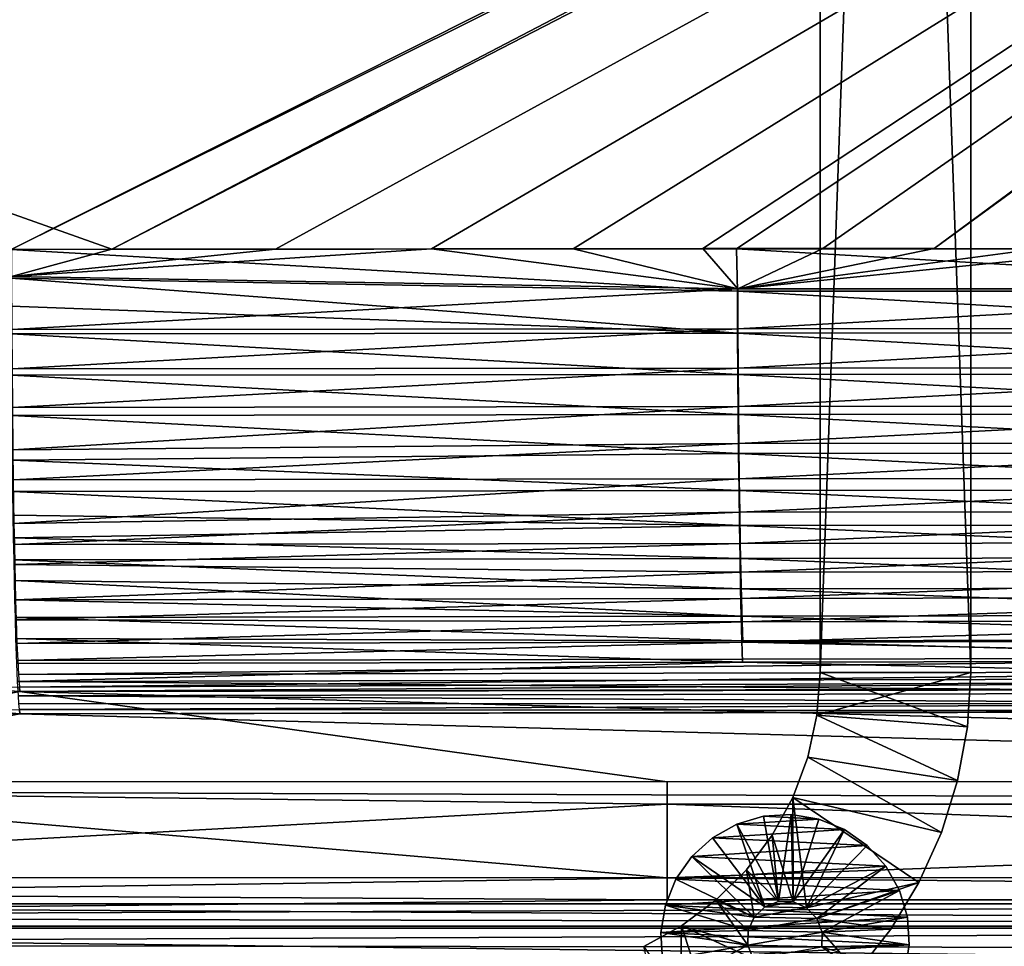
# Model space of a CAD drawing. Header units: metres. Extents: x -901 to 901, y -486 to 401.
# Tile 80 of 256: x -436 to -306, y -316 to -193. Entities that reach past the tile are written whole.
import ezdxf

# ---------------------------------------------------------------- set-up
doc = ezdxf.new("R2010")
doc.units = ezdxf.units.M

msp = doc.modelspace()

# ---------------------------------------------------------------- linework, layer by layer
at = {"layer": 'top0'}
for points in [[(-437.335358, -223.870071, -494.717072), (-520.393921, -188.45813, -493.390167), (-62.851711, -35.5509, -503.495331)], [(-518.588135, -190.194061, -490.413635), (-423.970123, -223.826447, -491.966522), (-62.84462, -35.365765, -500.496002)], [(-62.118618, -37.228283, -503.495331), (-437.335358, -223.870071, -494.717072), (-62.851711, -35.5509, -503.495331)], [(-423.970123, -223.826447, -491.966522), (-62.041782, -37.174675, -500.496002), (-62.84462, -35.365765, -500.496002)], [(-341.090759, -223.79567, -496.466583), (-437.335358, -223.870071, -494.717072), (-62.118618, -37.228283, -503.495331)], [(-423.970123, -223.826447, -491.966522), (-402.263153, -223.800766, -492.368256), (-62.041782, -37.174675, -500.496002)], [(-402.263153, -223.800766, -492.368256), (-381.537445, -223.778259, -492.746674), (-62.041782, -37.174675, -500.496002)], [(-62.041782, -37.174675, -500.496002), (-381.537445, -223.778259, -492.746674), (-362.761078, -223.761658, -493.084625)], [(-362.761078, -223.761658, -493.084625), (-345.556152, -223.751236, -493.389862), (-62.041782, -37.174675, -500.496002)], [(-345.556152, -223.751236, -493.389862), (-329.631134, -223.746918, -493.668304), (-62.041782, -37.174675, -500.496002)], [(-244.761276, -223.802536, -498.037628), (-341.090759, -223.79567, -496.466583), (-62.118618, -37.228283, -503.495331)], [(-62.041782, -37.174675, -500.496002), (-329.631134, -223.746918, -493.668304), (-314.839111, -223.748489, -493.923187)], [(-62.041782, -37.174675, -500.496002), (-314.839111, -223.748489, -493.923187), (-61.075893, -38.638973, -500.496002)], [(-314.839111, -223.748489, -493.923187), (-301.082428, -223.755539, -494.156799), (-61.075893, -38.638973, -500.496002)], [(-437.279114, -223.842056, -491.717743), (-423.970123, -223.826447, -491.966522), (-518.588135, -190.194061, -490.413635)], [(-437.335358, -223.870071, -494.717072), (-341.090759, -223.79567, -496.466583), (-340.949799, -229.396317, -496.149994)], [(-437.323761, -227.669739, -494.566437), (-437.335358, -223.870071, -494.717072), (-340.949799, -229.396317, -496.149994)], [(-437.279114, -223.842056, -491.717743), (-437.268097, -227.462662, -491.574097), (-423.970123, -223.826447, -491.966522)], [(-340.904205, -229.093536, -493.165802), (-381.537445, -223.778259, -492.746674), (-437.268097, -227.462662, -491.574097)], [(-437.268097, -227.462662, -491.574097), (-381.537445, -223.778259, -492.746674), (-402.263153, -223.800766, -492.368256)], [(-437.268097, -227.462662, -491.574097), (-402.263153, -223.800766, -492.368256), (-423.970123, -223.826447, -491.966522)], [(-340.904205, -229.093536, -493.165802), (-362.761078, -223.761658, -493.084625), (-381.537445, -223.778259, -492.746674)], [(-345.556152, -223.751236, -493.389862), (-362.761078, -223.761658, -493.084625), (-340.904205, -229.093536, -493.165802)], [(-329.631134, -223.746918, -493.668304), (-345.556152, -223.751236, -493.389862), (-340.904205, -229.093536, -493.165802)], [(-340.949799, -229.396317, -496.149994), (-341.090759, -223.79567, -496.466583), (-244.546692, -229.389984, -497.7052)], [(-341.090759, -223.79567, -496.466583), (-244.761276, -223.802536, -498.037628), (-244.546692, -229.389984, -497.7052)], [(-340.904205, -229.093536, -493.165802), (-314.839111, -223.748489, -493.923187), (-329.631134, -223.746918, -493.668304)], [(-301.082428, -223.755539, -494.156799), (-314.839111, -223.748489, -493.923187), (-340.904205, -229.093536, -493.165802)], [(-288.256195, -223.766754, -494.371063), (-301.082428, -223.755539, -494.156799), (-340.904205, -229.093536, -493.165802)], [(-288.256195, -223.766754, -494.371063), (-340.904205, -229.093536, -493.165802), (-244.512421, -229.078262, -494.721771)], [(-340.949799, -229.396317, -496.149994), (-340.923492, -234.963837, -495.328735), (-437.323761, -227.669739, -494.566437)], [(-340.923492, -234.963837, -495.328735), (-437.308258, -231.378738, -494.195465), (-437.323761, -227.669739, -494.566437)], [(-437.234711, -234.495636, -490.6586), (-340.904205, -229.093536, -493.165802), (-437.268097, -227.462662, -491.574097)], [(-340.87915, -234.394608, -492.38385), (-340.904205, -229.093536, -493.165802), (-437.234711, -234.495636, -490.6586)], [(-244.546692, -229.389984, -497.7052), (-244.524124, -234.942719, -496.869629), (-340.949799, -229.396317, -496.149994)], [(-244.524124, -234.942719, -496.869629), (-340.923492, -234.963837, -495.328735), (-340.949799, -229.396317, -496.149994)], [(-244.512421, -229.078262, -494.721771), (-340.904205, -229.093536, -493.165802), (-340.87915, -234.394608, -492.38385)], [(-244.512421, -229.078262, -494.721771), (-340.87915, -234.394608, -492.38385), (-244.490936, -234.365265, -493.926178)], [(-437.288696, -235.059128, -493.604736), (-437.308258, -231.378738, -494.195465), (-340.923492, -234.963837, -495.328735)], [(-340.923492, -234.963837, -495.328735), (-340.888763, -240.44519, -494.01355), (-437.288696, -235.059128, -493.604736)], [(-340.888763, -240.44519, -494.01355), (-437.251465, -240.551544, -492.295929), (-437.288696, -235.059128, -493.604736)], [(-437.199249, -239.725189, -489.412476), (-340.87915, -234.394608, -492.38385), (-437.234711, -234.495636, -490.6586)], [(-340.846069, -239.613632, -491.131592), (-340.87915, -234.394608, -492.38385), (-437.199249, -239.725189, -489.412476)], [(-244.524124, -234.942719, -496.869629), (-244.494415, -240.408295, -495.542542), (-340.923492, -234.963837, -495.328735)], [(-244.494415, -240.408295, -495.542542), (-340.888763, -240.44519, -494.01355), (-340.923492, -234.963837, -495.328735)], [(-244.490936, -234.365265, -493.926178), (-340.87915, -234.394608, -492.38385), (-340.846069, -239.613632, -491.131592)], [(-244.462646, -239.569275, -492.662598), (-244.490936, -234.365265, -493.926178), (-340.846069, -239.613632, -491.131592)], [(-437.155365, -244.821793, -487.700714), (-340.846069, -239.613632, -491.131592), (-437.199249, -239.725189, -489.412476)], [(-340.805206, -244.700211, -489.417236), (-340.846069, -239.613632, -491.131592), (-437.155365, -244.821793, -487.700714)], [(-244.494415, -240.408295, -495.542542), (-244.457764, -245.734116, -493.732574), (-340.888763, -240.44519, -494.01355)], [(-340.805206, -244.700211, -489.417236), (-244.462646, -239.569275, -492.662598), (-340.846069, -239.613632, -491.131592)], [(-244.462646, -239.569275, -492.662598), (-340.805206, -244.700211, -489.417236), (-244.42775, -244.640213, -490.93927)], [(-340.888763, -240.44519, -494.01355), (-340.845825, -245.78743, -492.212982), (-437.251465, -240.551544, -492.295929)], [(-340.845825, -245.78743, -492.212982), (-437.205383, -245.904312, -490.498169), (-437.251465, -240.551544, -492.295929)], [(-244.457764, -245.734116, -493.732574), (-340.845825, -245.78743, -492.212982), (-340.888763, -240.44519, -494.01355)], [(-437.094971, -250.464935, -485.174652), (-340.805206, -244.700211, -489.417236), (-437.155365, -244.821793, -487.700714)], [(-340.756836, -249.606476, -487.251404), (-340.805206, -244.700211, -489.417236), (-437.094971, -250.464935, -485.174652)], [(-244.42775, -244.640213, -490.93927), (-340.805206, -244.700211, -489.417236), (-340.756836, -249.606476, -487.251404)], [(-340.756836, -249.606476, -487.251404), (-244.38652, -249.530594, -488.766907), (-244.42775, -244.640213, -490.93927)], [(-340.845825, -245.78743, -492.212982), (-340.795013, -250.940292, -489.938324), (-437.205383, -245.904312, -490.498169)], [(-340.795013, -250.940292, -489.938324), (-437.141937, -251.831802, -487.844757), (-437.205383, -245.904312, -490.498169)], [(-244.457764, -245.734116, -493.732574), (-244.414459, -250.8703, -491.45105), (-340.845825, -245.78743, -492.212982)], [(-244.414459, -250.8703, -491.45105), (-340.795013, -250.940292, -489.938324), (-340.845825, -245.78743, -492.212982)], [(-340.756836, -249.606476, -487.251404), (-340.701385, -254.294815, -484.654907), (-244.38652, -249.530594, -488.766907)], [(-340.701385, -254.294815, -484.654907), (-244.33931, -254.203079, -486.16626), (-244.38652, -249.530594, -488.766907)], [(-437.043976, -254.439224, -482.946991), (-340.756836, -249.606476, -487.251404), (-437.094971, -250.464935, -485.174652)], [(-340.701385, -254.294815, -484.654907), (-340.756836, -249.606476, -487.251404), (-437.043976, -254.439224, -482.946991)], [(-340.795013, -250.940292, -489.938324), (-340.736786, -255.864273, -487.211304), (-437.141937, -251.831802, -487.844757)], [(-340.736786, -255.864273, -487.211304), (-437.088409, -256.005157, -485.505524), (-437.141937, -251.831802, -487.844757)], [(-244.414459, -250.8703, -491.45105), (-244.364883, -255.777634, -488.719666), (-340.795013, -250.940292, -489.938324)], [(-244.364883, -255.777634, -488.719666), (-340.736786, -255.864273, -487.211304), (-340.795013, -250.940292, -489.938324)], [(-436.954468, -260.258942, -478.892395), (-340.701385, -254.294815, -484.654907), (-437.043976, -254.439224, -482.946991)], [(-340.639374, -258.730194, -481.65097), (-340.701385, -254.294815, -484.654907), (-436.954468, -260.258942, -478.892395)], [(-340.701385, -254.294815, -484.654907), (-340.639374, -258.730194, -481.65097), (-244.33931, -254.203079, -486.16626)], [(-340.639374, -258.730194, -481.65097), (-244.28653, -258.622925, -483.160461), (-244.33931, -254.203079, -486.16626)], [(-340.736786, -255.864273, -487.211304), (-340.671661, -260.522583, -484.056396), (-437.088409, -256.005157, -485.505524)], [(-340.671661, -260.522583, -484.056396), (-437.042938, -259.125793, -483.466339), (-437.088409, -256.005157, -485.505524)], [(-244.364883, -255.777634, -488.719666), (-244.309448, -260.419617, -485.562805), (-340.736786, -255.864273, -487.211304)], [(-244.309448, -260.419617, -485.562805), (-340.671661, -260.522583, -484.056396), (-340.736786, -255.864273, -487.211304)], [(-244.28653, -258.622925, -483.160461), (-340.639374, -258.730194, -481.65097), (-340.571289, -262.877563, -478.262939)], [(-340.571289, -262.877563, -478.262939), (-244.228607, -262.755341, -479.772766), (-244.28653, -258.622925, -483.160461)], [(-436.994354, -262.11969, -481.24527), (-437.042938, -259.125793, -483.466339), (-340.671661, -260.522583, -484.056396)], [(-436.904205, -263.042786, -476.555084), (-340.639374, -258.730194, -481.65097), (-436.954468, -260.258942, -478.892395)], [(-340.571289, -262.877563, -478.262939), (-340.639374, -258.730194, -481.65097), (-436.904205, -263.042786, -476.555084)], [(-340.671661, -260.522583, -484.056396), (-340.600128, -264.878418, -480.498047), (-436.994354, -262.11969, -481.24527)], [(-244.309448, -260.419617, -485.562805), (-244.248611, -264.759766, -482.004822), (-340.671661, -260.522583, -484.056396)], [(-244.248611, -264.759766, -482.004822), (-340.600128, -264.878418, -480.498047), (-340.671661, -260.522583, -484.056396)], [(-340.600128, -264.878418, -480.498047), (-436.941589, -265.041138, -478.792328), (-436.994354, -262.11969, -481.24527)], [(-436.851135, -265.679138, -474.052673), (-340.571289, -262.877563, -478.262939), (-436.904205, -263.042786, -476.555084)], [(-340.497589, -266.703217, -474.515503), (-340.571289, -262.877563, -478.262939), (-436.851135, -265.679138, -474.052673)], [(-340.571289, -262.877563, -478.262939), (-340.497589, -266.703217, -474.515503), (-244.228607, -262.755341, -479.772766)], [(-340.497589, -266.703217, -474.515503), (-244.165955, -266.566956, -476.027802), (-244.228607, -262.755341, -479.772766)], [(-340.600128, -264.878418, -480.498047), (-340.522736, -268.896362, -476.562286), (-436.941589, -265.041138, -478.792328)], [(-340.522736, -268.896362, -476.562286), (-436.885895, -267.807922, -476.166229), (-436.941589, -265.041138, -478.792328)], [(-244.248611, -264.759766, -482.004822), (-244.182816, -268.762939, -478.071625), (-340.600128, -264.878418, -480.498047)], [(-244.182816, -268.762939, -478.071625), (-340.522736, -268.896362, -476.562286), (-340.600128, -264.878418, -480.498047)], [(-436.740387, -270.364044, -468.727631), (-340.497589, -266.703217, -474.515503), (-436.851135, -265.679138, -474.052673)], [(-340.522736, -268.896362, -476.562286), (-340.440094, -272.546661, -472.281403), (-436.885895, -267.807922, -476.166229)], [(-340.440094, -272.546661, -472.281403), (-436.828918, -270.352386, -473.442017), (-436.885895, -267.807922, -476.166229)], [(-340.418884, -270.178833, -470.439514), (-340.497589, -266.703217, -474.515503), (-436.740387, -270.364044, -468.727631)], [(-340.497589, -266.703217, -474.515503), (-340.418884, -270.178833, -470.439514), (-244.165955, -266.566956, -476.027802)], [(-340.418884, -270.178833, -470.439514), (-244.099075, -270.029572, -471.956146), (-244.165955, -266.566956, -476.027802)], [(-244.182816, -268.762939, -478.071625), (-244.112579, -272.399597, -473.795319), (-340.522736, -268.896362, -476.562286)], [(-244.112579, -272.399597, -473.795319), (-340.440094, -272.546661, -472.281403), (-340.522736, -268.896362, -476.562286)], [(-436.769562, -272.730377, -470.571411), (-436.828918, -270.352386, -473.442017), (-340.440094, -272.546661, -472.281403)], [(-436.664856, -273.025452, -465.030182), (-340.418884, -270.178833, -470.439514), (-436.740387, -270.364044, -468.727631)], [(-340.335846, -273.277374, -466.067139), (-340.418884, -270.178833, -470.439514), (-436.664856, -273.025452, -465.030182)], [(-340.418884, -270.178833, -470.439514), (-340.335846, -273.277374, -466.067139), (-244.099075, -270.029572, -471.956146)], [(-340.335846, -273.277374, -466.067139), (-244.028503, -273.116455, -467.589935), (-244.099075, -270.029572, -471.956146)], [(-340.440094, -272.546661, -472.281403), (-340.352875, -275.800964, -467.68927), (-436.769562, -272.730377, -470.571411)], [(-340.352875, -275.800964, -467.68927), (-436.690247, -275.525116, -466.688812), (-436.769562, -272.730377, -470.571411)], [(-436.557739, -276.171478, -459.708313), (-340.335846, -273.277374, -466.067139), (-436.664856, -273.025452, -465.030182)], [(-244.112579, -272.399597, -473.795319), (-244.038452, -275.641632, -469.209625), (-340.440094, -272.546661, -472.281403)], [(-244.038452, -275.641632, -469.209625), (-340.352875, -275.800964, -467.68927), (-340.440094, -272.546661, -472.281403)], [(-340.249023, -275.971863, -461.430695), (-340.335846, -273.277374, -466.067139), (-436.557739, -276.171478, -459.708313)], [(-340.335846, -273.277374, -466.067139), (-340.249023, -275.971863, -461.430695), (-244.028503, -273.116455, -467.589935)], [(-340.249023, -275.971863, -461.430695), (-243.954758, -275.800812, -462.961151), (-244.028503, -273.116455, -467.589935)], [(-340.352875, -275.800964, -467.68927), (-340.261688, -278.630859, -462.819794), (-436.690247, -275.525116, -466.688812)], [(-340.261688, -278.630859, -462.819794), (-436.577698, -278.829712, -461.098785), (-436.690247, -275.525116, -466.688812)], [(-244.038452, -275.641632, -469.209625), (-243.961014, -278.460907, -464.348206), (-340.352875, -275.800964, -467.68927)], [(-436.46106, -278.446533, -454.837891), (-340.249023, -275.971863, -461.430695), (-436.557739, -276.171478, -459.708313)], [(-243.878418, -278.058044, -458.104736), (-340.249023, -275.971863, -461.430695), (-436.46106, -278.446533, -454.837891)], [(-243.961014, -278.460907, -464.348206), (-340.261688, -278.630859, -462.819794), (-340.352875, -275.800964, -467.68927)], [(-340.249023, -275.971863, -461.430695), (-243.878418, -278.058044, -458.104736), (-243.954758, -275.800812, -462.961151)], [(-436.361969, -280.273895, -449.782867), (-243.878418, -278.058044, -458.104736), (-436.46106, -278.446533, -454.837891)], [(-243.800186, -279.872375, -453.066772), (-243.878418, -278.058044, -458.104736), (-436.361969, -280.273895, -449.782867)], [(-436.476196, -281.219116, -455.983551), (-436.577698, -278.829712, -461.098785), (-340.261688, -278.630859, -462.819794)], [(-243.880829, -280.831604, -459.247711), (-436.476196, -281.219116, -455.983551), (-340.261688, -278.630859, -462.819794)], [(-243.880829, -280.831604, -459.247711), (-340.261688, -278.630859, -462.819794), (-243.961014, -278.460907, -464.348206)], [(-243.880829, -280.831604, -459.247711), (-243.79866, -282.737122, -453.956512), (-436.476196, -281.219116, -455.983551)], [(-436.228851, -281.975739, -442.898987), (-243.800186, -279.872375, -453.066772), (-436.361969, -280.273895, -449.782867)], [(-243.720795, -281.230286, -447.896118), (-243.800186, -279.872375, -453.066772), (-436.228851, -281.975739, -442.898987)], [(-436.16037, -282.526184, -439.318207), (-444.920502, -282.024414, -441.21405), (-494.89975, -292.7724, -355.458282)], [(-444.920502, -282.024414, -441.21405), (-436.16037, -282.526184, -439.318207), (-436.228851, -281.975739, -442.898987)], [(-243.79866, -282.737122, -453.956512), (-436.372101, -283.138306, -450.674438), (-436.476196, -281.219116, -455.983551)], [(-436.16037, -282.526184, -439.318207), (-243.720795, -281.230286, -447.896118), (-436.228851, -281.975739, -442.898987)], [(-436.16037, -282.526184, -439.318207), (-243.616119, -282.115753, -442.661072), (-243.720795, -281.230286, -447.896118)], [(-436.16037, -282.526184, -439.318207), (-0.734328, -294.453064, -341.548859), (-0.734328, -281.912231, -444.318481)], [(-243.616119, -282.115753, -442.661072), (-436.16037, -282.526184, -439.318207), (-0.734328, -281.912231, -444.318481)], [(-499.646088, -294.489014, -341.558258), (-350.282684, -294.523712, -341.562531), (-436.16037, -282.526184, -439.318207)], [(-499.646088, -294.489014, -341.558258), (-436.16037, -282.526184, -439.318207), (-494.89975, -292.7724, -355.458282)], [(-243.79866, -282.737122, -453.956512), (-243.715302, -284.163269, -448.52597), (-436.372101, -283.138306, -450.674438)], [(-243.715302, -284.163269, -448.52597), (-436.302429, -284.139862, -447.084656), (-436.372101, -283.138306, -450.674438)], [(-350.282684, -294.523712, -341.562531), (-0.734328, -294.453064, -341.548859), (-436.16037, -282.526184, -439.318207)], [(-436.232239, -284.926239, -443.441681), (-436.302429, -284.139862, -447.084656), (-243.715302, -284.163269, -448.52597)], [(-243.715302, -284.163269, -448.52597), (-243.830444, -285.09613, -443.004456), (-436.232239, -284.926239, -443.441681)], [(-436.16037, -285.503845, -439.683838), (-490.521118, -295.781372, -355.980042), (-441.235718, -285.274139, -440.829742)], [(-436.16037, -285.503845, -439.683838), (-0.734328, -297.506622, -341.928955), (-490.521118, -295.781372, -355.980042)], [(-440.799957, -285.086487, -442.098724), (-436.16037, -285.503845, -439.683838), (-441.235718, -285.274139, -440.829742)], [(-436.232239, -284.926239, -443.441681), (-436.16037, -285.503845, -439.683838), (-440.799957, -285.086487, -442.098724)], [(-243.830444, -285.09613, -443.004456), (-436.16037, -285.503845, -439.683838), (-436.232239, -284.926239, -443.441681)], [(-243.830444, -285.09613, -443.004456), (-0.734328, -284.889893, -444.684113), (-436.16037, -285.503845, -439.683838)], [(-0.734328, -284.889893, -444.684113), (-0.734328, -297.506622, -341.928955), (-436.16037, -285.503845, -439.683838)], [(-566.378906, -307.201416, -238.782684), (-350.282684, -307.274475, -238.791977), (-499.646088, -294.489014, -341.558258)], [(-350.282684, -307.274475, -238.791977), (-350.282684, -294.523712, -341.562531), (-499.646088, -294.489014, -341.558258)], [(-0.734328, -307.200958, -238.782623), (-0.734328, -294.453064, -341.548859), (-350.282684, -307.274475, -238.791977)], [(-0.734328, -294.453064, -341.548859), (-350.282684, -294.523712, -341.562531), (-350.282684, -307.274475, -238.791977)], [(-490.521118, -295.781372, -355.980042), (-350.282684, -297.506622, -341.928955), (-560.596802, -309.056061, -248.069031)], [(-0.734328, -297.506622, -341.928955), (-350.282684, -297.506622, -341.928955), (-490.521118, -295.781372, -355.980042)], [(-350.282684, -297.506622, -341.928955), (-350.282684, -310.181213, -239.17215), (-560.596802, -309.056061, -248.069031)], [(-0.734328, -297.506622, -341.928955), (-0.734328, -310.181213, -239.17215), (-350.282684, -297.506622, -341.928955)], [(-0.734328, -310.181213, -239.17215), (-350.282684, -310.181213, -239.17215), (-350.282684, -297.506622, -341.928955)], [(-566.378906, -307.201416, -238.782684), (-584.056824, -310.73349, -211.562149), (-350.282684, -307.274475, -238.791977)], [(-584.056824, -310.73349, -211.562149), (-0.734328, -310.733368, -211.562912), (-350.282684, -307.274475, -238.791977)], [(-350.282684, -307.274475, -238.791977), (-0.734328, -310.733368, -211.562912), (-0.734328, -307.200958, -238.782623)], [(-560.596802, -309.056061, -248.069031), (-350.282684, -310.181213, -239.17215), (-578.110535, -312.507965, -221.10463)], [(-584.056824, -310.73349, -211.562149), (-599.733826, -313.965912, -187.435684), (-0.734328, -313.965668, -187.437561)], [(-0.734328, -310.733368, -211.562912), (-584.056824, -310.73349, -211.562149), (-0.734328, -313.965668, -187.437561)], [(-350.282684, -310.181213, -239.17215), (-0.734328, -310.181213, -239.17215), (-578.110535, -312.507965, -221.10463)], [(-578.110535, -312.507965, -221.10463), (-0.734328, -310.181213, -239.17215), (-0.734328, -313.707611, -211.955231)], [(-0.734328, -313.707611, -211.955231), (-584.056824, -313.707733, -211.954468), (-578.110535, -312.507965, -221.10463)], [(-599.733826, -313.965912, -187.435684), (-633.091248, -321.170898, -136.144333), (-0.734328, -321.170319, -136.148438)], [(-0.734328, -313.965668, -187.437561), (-599.733826, -313.965912, -187.435684), (-0.734328, -321.170319, -136.148438)], [(-0.734328, -316.937622, -187.84668), (-595.625977, -316.082489, -194.157333), (-0.734328, -313.707611, -211.955231)], [(-595.625977, -316.082489, -194.157333), (-584.056824, -313.707733, -211.954468), (-0.734328, -313.707611, -211.955231)], [(-630.656067, -323.599487, -140.312469), (-595.625977, -316.082489, -194.157333), (-0.734328, -316.937622, -187.84668)]]:
    msp.add_3dface(points, dxfattribs=at)
at = {"layer": 'top012'}
for points in [[(-309.990051, -280, -540), (-329.990051, -280, -540), (-309.990051, 280, -540)], [(-329.990051, -280, -540), (-329.990051, 280, -540), (-309.990051, 280, -540)], [(-329.990051, 280, -540), (-329.990051, -280, -540), (-329.990051, 280, -520)], [(-329.990051, -280, -540), (-329.990051, -280, -520), (-329.990051, 280, -520)], [(-329.990051, -280, -520), (-309.990051, -280, -520), (-329.990051, 280, -520)], [(-309.990051, -280, -520), (-309.990051, 280, -520), (-329.990051, 280, -520)], [(-309.990051, -280, -520), (-309.990051, -280, -540), (-309.990051, 280, -520)], [(-309.990051, -280, -540), (-309.990051, 280, -540), (-309.990051, 280, -520)], [(-310.427521, -287.232178, -540), (-330.397217, -285.692596, -540), (-309.990051, -280, -540)], [(-330.397217, -285.692596, -540), (-329.990051, -280, -540), (-309.990051, -280, -540)], [(-329.990051, -280, -540), (-330.397217, -285.692596, -540), (-329.990051, -280, -520)], [(-330.397217, -285.692596, -540), (-330.397217, -285.692596, -520), (-329.990051, -280, -520)], [(-330.397217, -285.692596, -520), (-310.427521, -287.232178, -520), (-329.990051, -280, -520)], [(-310.427521, -287.232178, -520), (-309.990051, -280, -520), (-329.990051, -280, -520)], [(-310.427521, -287.232178, -540), (-309.990051, -280, -540), (-310.427521, -287.232178, -520)], [(-309.990051, -280, -540), (-309.990051, -280, -520), (-310.427521, -287.232178, -520)], [(-311.733551, -294.358917, -540), (-331.610352, -291.269287, -540), (-330.397217, -285.692596, -540)], [(-330.397217, -285.692596, -540), (-331.610352, -291.269287, -540), (-330.397217, -285.692596, -520)], [(-331.610352, -291.269287, -540), (-331.610352, -291.269287, -520), (-330.397217, -285.692596, -520)], [(-331.610352, -291.269287, -520), (-311.733551, -294.358917, -520), (-330.397217, -285.692596, -520)], [(-310.427521, -287.232178, -540), (-311.733551, -294.358917, -540), (-330.397217, -285.692596, -540)], [(-311.733551, -294.358917, -520), (-310.427521, -287.232178, -520), (-330.397217, -285.692596, -520)], [(-311.733551, -294.358917, -540), (-310.427521, -287.232178, -540), (-311.733551, -294.358917, -520)], [(-310.427521, -287.232178, -540), (-310.427521, -287.232178, -520), (-311.733551, -294.358917, -520)], [(-313.889099, -301.276276, -540), (-333.604767, -296.616577, -540), (-331.610352, -291.269287, -540)], [(-331.610352, -291.269287, -540), (-333.604767, -296.616577, -540), (-331.610352, -291.269287, -520)], [(-333.604767, -296.616577, -540), (-333.604767, -296.616577, -520), (-331.610352, -291.269287, -520)], [(-333.604767, -296.616577, -520), (-313.889099, -301.276276, -520), (-331.610352, -291.269287, -520)], [(-311.733551, -294.358917, -540), (-313.889099, -301.276276, -540), (-331.610352, -291.269287, -540)], [(-313.889099, -301.276276, -520), (-311.733551, -294.358917, -520), (-331.610352, -291.269287, -520)], [(-313.889099, -301.276276, -540), (-311.733551, -294.358917, -540), (-313.889099, -301.276276, -520)], [(-311.733551, -294.358917, -540), (-311.733551, -294.358917, -520), (-313.889099, -301.276276, -520)], [(-336.339905, -301.62561, -540), (-333.604767, -296.616577, -540), (-333.552612, -310.474213, -540)], [(-333.604767, -296.616577, -540), (-336.339905, -301.62561, -540), (-333.604767, -296.616577, -520)], [(-336.339905, -301.62561, -540), (-336.339905, -301.62561, -520), (-333.604767, -296.616577, -520)], [(-333.604767, -296.616577, -520), (-336.339905, -301.62561, -520), (-333.552612, -310.474213, -520)], [(-313.889099, -301.276276, -540), (-316.862701, -307.883392, -540), (-333.604767, -296.616577, -540)], [(-316.862701, -307.883392, -540), (-331.767059, -311.259857, -540), (-333.604767, -296.616577, -540)], [(-333.604767, -296.616577, -540), (-331.767059, -311.259857, -540), (-333.552612, -310.474213, -540)], [(-331.767059, -311.259857, -520), (-316.862701, -307.883392, -520), (-333.604767, -296.616577, -520)], [(-316.862701, -307.883392, -520), (-313.889099, -301.276276, -520), (-333.604767, -296.616577, -520)], [(-331.767059, -311.259857, -520), (-333.604767, -296.616577, -520), (-333.552612, -310.474213, -520)], [(-341.043884, -300.15097, -595.000183), (-337.499908, -299.105988, -595.000183), (-341.043884, -300.15097, -630.000183)], [(-337.499908, -299.105988, -595.000183), (-337.499908, -299.105988, -630.000183), (-341.043884, -300.15097, -630.000183)], [(-337.499908, -299.105988, -630.000183), (-330.165863, -299.472015, -630.000183), (-341.043884, -300.15097, -630.000183)], [(-335.502899, -310.431641, -595), (-337.499908, -299.105988, -595.000183), (-341.043884, -300.15097, -595.000183)], [(-337.499908, -299.105988, -595.000183), (-333.812256, -298.875854, -595.000183), (-337.499908, -299.105988, -630.000183)], [(-333.812256, -298.875854, -595.000183), (-333.812256, -298.875854, -630.000183), (-337.499908, -299.105988, -630.000183)], [(-337.499908, -299.105988, -630.000183), (-333.812256, -298.875854, -630.000183), (-330.165863, -299.472015, -630.000183)], [(-333.812256, -298.875854, -595.000183), (-337.499908, -299.105988, -595.000183), (-335.502899, -310.431641, -595)], [(-333.552612, -310.474213, -595), (-333.812256, -298.875854, -595.000183), (-335.502899, -310.431641, -595)], [(-333.812256, -298.875854, -595.000183), (-330.165863, -299.472015, -595.000183), (-333.812256, -298.875854, -630.000183)], [(-330.165863, -299.472015, -595.000183), (-330.165863, -299.472015, -630.000183), (-333.812256, -298.875854, -630.000183)], [(-333.552612, -310.474213, -595), (-330.165863, -299.472015, -595.000183), (-333.812256, -298.875854, -595.000183)], [(-344.266479, -301.958344, -595.000183), (-341.043884, -300.15097, -595.000183), (-344.266479, -301.958344, -630.000183)], [(-341.043884, -300.15097, -595.000183), (-341.043884, -300.15097, -630.000183), (-344.266479, -301.958344, -630.000183)], [(-341.043884, -300.15097, -630.000183), (-326.74353, -300.864685, -630.000183), (-344.266479, -301.958344, -630.000183)], [(-341.043884, -300.15097, -595.000183), (-344.266479, -301.958344, -595.000183), (-337.321014, -311.138672, -595)], [(-330.165863, -299.472015, -630.000183), (-326.74353, -300.864685, -630.000183), (-341.043884, -300.15097, -630.000183)], [(-335.502899, -310.431641, -595), (-341.043884, -300.15097, -595.000183), (-337.321014, -311.138672, -595)], [(-326.74353, -300.864685, -595.000183), (-330.165863, -299.472015, -595.000183), (-333.552612, -310.474213, -595)], [(-330.165863, -299.472015, -595.000183), (-326.74353, -300.864685, -595.000183), (-330.165863, -299.472015, -630.000183)], [(-326.74353, -300.864685, -595.000183), (-326.74353, -300.864685, -630.000183), (-330.165863, -299.472015, -630.000183)], [(-326.74353, -300.864685, -630.000183), (-323.716919, -302.983948, -630.000183), (-344.266479, -301.958344, -630.000183)], [(-339.760071, -306.194427, -540), (-336.339905, -301.62561, -540), (-335.502899, -310.431641, -540)], [(-336.339905, -301.62561, -540), (-339.760071, -306.194427, -540), (-336.339905, -301.62561, -520)], [(-339.760071, -306.194427, -540), (-339.760071, -306.194427, -520), (-336.339905, -301.62561, -520)], [(-336.339905, -301.62561, -520), (-339.760071, -306.194427, -520), (-335.502899, -310.431641, -520)], [(-335.502899, -310.431641, -540), (-336.339905, -301.62561, -540), (-333.552612, -310.474213, -540)], [(-333.552612, -310.474213, -520), (-336.339905, -301.62561, -520), (-335.502899, -310.431641, -520)], [(-331.767059, -311.259857, -595), (-326.74353, -300.864685, -595.000183), (-333.552612, -310.474213, -595)], [(-331.767059, -311.259857, -595), (-323.716919, -302.983948, -595.000183), (-326.74353, -300.864685, -595.000183)], [(-326.74353, -300.864685, -595.000183), (-323.716919, -302.983948, -595.000183), (-326.74353, -300.864685, -630.000183)], [(-323.716919, -302.983948, -595.000183), (-323.716919, -302.983948, -630.000183), (-326.74353, -300.864685, -630.000183)], [(-316.862701, -307.883392, -540), (-313.889099, -301.276276, -540), (-316.862701, -307.883392, -520)], [(-313.889099, -301.276276, -540), (-313.889099, -301.276276, -520), (-316.862701, -307.883392, -520)], [(-347.006104, -304.4375, -595.000183), (-344.266479, -301.958344, -595.000183), (-347.006104, -304.4375, -630.000183)], [(-344.266479, -301.958344, -595.000183), (-344.266479, -301.958344, -630.000183), (-347.006104, -304.4375, -630.000183)], [(-344.266479, -301.958344, -630.000183), (-323.716919, -302.983948, -630.000183), (-347.006104, -304.4375, -630.000183)], [(-337.321014, -311.138672, -595), (-344.266479, -301.958344, -595.000183), (-347.006104, -304.4375, -595.000183)], [(-323.716919, -302.983948, -630.000183), (-321.237732, -305.723572, -630.000183), (-347.006104, -304.4375, -630.000183)], [(-321.237732, -305.723572, -595.000183), (-323.716919, -302.983948, -595.000183), (-331.767059, -311.259857, -595)], [(-323.716919, -302.983948, -595.000183), (-321.237732, -305.723572, -595.000183), (-323.716919, -302.983948, -630.000183)], [(-321.237732, -305.723572, -595.000183), (-321.237732, -305.723572, -630.000183), (-323.716919, -302.983948, -630.000183)], [(-349.125366, -307.464142, -595.000183), (-347.006104, -304.4375, -595.000183), (-349.125366, -307.464142, -630.000183)], [(-347.006104, -304.4375, -595.000183), (-347.006104, -304.4375, -630.000183), (-349.125366, -307.464142, -630.000183)], [(-347.006104, -304.4375, -630.000183), (-321.237732, -305.723572, -630.000183), (-349.125366, -307.464142, -630.000183)], [(-347.006104, -304.4375, -595.000183), (-349.125366, -307.464142, -595.000183), (-338.730194, -312.48764, -595)], [(-321.237732, -305.723572, -630.000183), (-319.430359, -308.946167, -630.000183), (-349.125366, -307.464142, -630.000183)], [(-337.321014, -311.138672, -595), (-347.006104, -304.4375, -595.000183), (-338.730194, -312.48764, -595)], [(-330.41806, -312.669037, -595), (-321.237732, -305.723572, -595.000183), (-331.767059, -311.259857, -595)], [(-319.430359, -308.946167, -595.000183), (-321.237732, -305.723572, -595.000183), (-330.41806, -312.669037, -595)], [(-321.237732, -305.723572, -595.000183), (-319.430359, -308.946167, -595.000183), (-321.237732, -305.723572, -630.000183)], [(-319.430359, -308.946167, -595.000183), (-319.430359, -308.946167, -630.000183), (-321.237732, -305.723572, -630.000183)], [(-343.795624, -310.22998, -540), (-339.760071, -306.194427, -540), (-338.730194, -312.48764, -540)], [(-339.760071, -306.194427, -540), (-343.795624, -310.22998, -540), (-339.760071, -306.194427, -520)], [(-343.795624, -310.22998, -540), (-343.795624, -310.22998, -520), (-339.760071, -306.194427, -520)], [(-339.760071, -306.194427, -520), (-343.795624, -310.22998, -520), (-338.730194, -312.48764, -520)], [(-339.760071, -306.194427, -540), (-337.321014, -311.138672, -540), (-338.730194, -312.48764, -540)], [(-337.321014, -311.138672, -540), (-339.760071, -306.194427, -540), (-335.502899, -310.431641, -540)], [(-335.502899, -310.431641, -520), (-339.760071, -306.194427, -520), (-337.321014, -311.138672, -520)], [(-339.760071, -306.194427, -520), (-338.730194, -312.48764, -520), (-337.321014, -311.138672, -520)], [(-350.518036, -310.886475, -595.000183), (-349.125366, -307.464142, -595.000183), (-350.518036, -310.886475, -630.000183)], [(-349.125366, -307.464142, -595.000183), (-349.125366, -307.464142, -630.000183), (-350.518036, -310.886475, -630.000183)], [(-349.125366, -307.464142, -630.000183), (-319.430359, -308.946167, -630.000183), (-350.518036, -310.886475, -630.000183)], [(-338.730194, -312.48764, -595), (-349.125366, -307.464142, -595.000183), (-350.518036, -310.886475, -595.000183)], [(-331.767059, -311.259857, -540), (-316.862701, -307.883392, -540), (-330.41806, -312.669037, -540)], [(-316.862701, -307.883392, -520), (-331.767059, -311.259857, -520), (-330.41806, -312.669037, -520)], [(-316.862701, -307.883392, -540), (-320.611023, -314.083862, -540), (-330.41806, -312.669037, -540)], [(-320.611023, -314.083862, -520), (-316.862701, -307.883392, -520), (-330.41806, -312.669037, -520)], [(-320.611023, -314.083862, -540), (-316.862701, -307.883392, -540), (-320.611023, -314.083862, -520)], [(-316.862701, -307.883392, -540), (-316.862701, -307.883392, -520), (-320.611023, -314.083862, -520)], [(-319.430359, -308.946167, -630.000183), (-318.385406, -312.490143, -630.000183), (-350.518036, -310.886475, -630.000183)], [(-329.711029, -314.487152, -595), (-319.430359, -308.946167, -595.000183), (-330.41806, -312.669037, -595)], [(-329.711029, -314.487152, -595), (-318.385406, -312.490143, -595.000183), (-319.430359, -308.946167, -595.000183)], [(-319.430359, -308.946167, -595.000183), (-318.385406, -312.490143, -595.000183), (-319.430359, -308.946167, -630.000183)], [(-318.385406, -312.490143, -595.000183), (-318.385406, -312.490143, -630.000183), (-319.430359, -308.946167, -630.000183)], [(-351.114197, -314.532867, -595.000183), (-350.518036, -310.886475, -595.000183), (-351.114197, -314.532867, -630.000183)], [(-350.518036, -310.886475, -595.000183), (-350.518036, -310.886475, -630.000183), (-351.114197, -314.532867, -630.000183)], [(-350.518036, -310.886475, -630.000183), (-318.385406, -312.490143, -630.000183), (-351.114197, -314.532867, -630.000183)], [(-350.518036, -310.886475, -595.000183), (-351.114197, -314.532867, -595.000183), (-339.515869, -314.273224, -595)], [(-338.730194, -312.48764, -595), (-350.518036, -310.886475, -595.000183), (-339.515869, -314.273224, -595)], [(-348.364441, -313.650146, -540), (-343.795624, -310.22998, -540), (-339.558411, -316.223511, -540)], [(-343.795624, -310.22998, -540), (-348.364441, -313.650146, -540), (-343.795624, -310.22998, -520)], [(-348.364441, -313.650146, -540), (-348.364441, -313.650146, -520), (-343.795624, -310.22998, -520)], [(-348.364441, -313.650146, -520), (-339.558411, -316.223511, -520), (-343.795624, -310.22998, -520)], [(-339.558411, -316.223511, -540), (-343.795624, -310.22998, -540), (-339.515869, -314.273224, -540)], [(-343.795624, -310.22998, -540), (-338.730194, -312.48764, -540), (-339.515869, -314.273224, -540)], [(-339.558411, -316.223511, -520), (-339.515869, -314.273224, -520), (-343.795624, -310.22998, -520)], [(-343.795624, -310.22998, -520), (-339.515869, -314.273224, -520), (-338.730194, -312.48764, -520)], [(-337.321014, -311.138672, -540), (-335.502899, -310.431641, -540), (-337.321014, -311.138672, -595)], [(-335.502899, -310.431641, -540), (-335.502899, -310.431641, -595), (-337.321014, -311.138672, -595)], [(-337.321014, -311.138672, -510), (-335.502899, -310.431641, -510), (-337.321014, -311.138672, -520)], [(-335.502899, -310.431641, -510), (-335.502899, -310.431641, -520), (-337.321014, -311.138672, -520)], [(-333.552612, -310.474213, -510), (-335.502899, -310.431641, -510), (-337.321014, -311.138672, -510)], [(-331.767059, -311.259857, -510), (-333.552612, -310.474213, -510), (-337.321014, -311.138672, -510)], [(-333.552612, -310.474213, -595), (-335.502899, -310.431641, -595), (-333.552612, -310.474213, -540)], [(-335.502899, -310.431641, -595), (-335.502899, -310.431641, -540), (-333.552612, -310.474213, -540)], [(-333.552612, -310.474213, -520), (-335.502899, -310.431641, -520), (-333.552612, -310.474213, -510)], [(-335.502899, -310.431641, -520), (-335.502899, -310.431641, -510), (-333.552612, -310.474213, -510)], [(-331.767059, -311.259857, -595), (-333.552612, -310.474213, -595), (-331.767059, -311.259857, -540)], [(-333.552612, -310.474213, -595), (-333.552612, -310.474213, -540), (-331.767059, -311.259857, -540)], [(-331.767059, -311.259857, -520), (-333.552612, -310.474213, -520), (-331.767059, -311.259857, -510)], [(-333.552612, -310.474213, -520), (-333.552612, -310.474213, -510), (-331.767059, -311.259857, -510)], [(-338.730194, -312.48764, -540), (-337.321014, -311.138672, -540), (-338.730194, -312.48764, -595)], [(-337.321014, -311.138672, -540), (-337.321014, -311.138672, -595), (-338.730194, -312.48764, -595)], [(-338.730194, -312.48764, -510), (-337.321014, -311.138672, -510), (-338.730194, -312.48764, -520)], [(-337.321014, -311.138672, -510), (-337.321014, -311.138672, -520), (-338.730194, -312.48764, -520)], [(-331.767059, -311.259857, -510), (-337.321014, -311.138672, -510), (-338.730194, -312.48764, -510)], [(-330.41806, -312.669037, -510), (-331.767059, -311.259857, -510), (-338.730194, -312.48764, -510)], [(-330.41806, -312.669037, -595), (-331.767059, -311.259857, -595), (-330.41806, -312.669037, -540)], [(-331.767059, -311.259857, -595), (-331.767059, -311.259857, -540), (-330.41806, -312.669037, -540)], [(-330.41806, -312.669037, -520), (-331.767059, -311.259857, -520), (-330.41806, -312.669037, -510)], [(-331.767059, -311.259857, -520), (-331.767059, -311.259857, -510), (-330.41806, -312.669037, -510)], [(-318.385406, -312.490143, -630.000183), (-318.155243, -316.177795, -630.000183), (-351.114197, -314.532867, -630.000183)], [(-339.515869, -314.273224, -540), (-338.730194, -312.48764, -540), (-339.515869, -314.273224, -595)], [(-338.730194, -312.48764, -540), (-338.730194, -312.48764, -595), (-339.515869, -314.273224, -595)], [(-339.515869, -314.273224, -510), (-338.730194, -312.48764, -510), (-339.515869, -314.273224, -520)], [(-338.730194, -312.48764, -510), (-338.730194, -312.48764, -520), (-339.515869, -314.273224, -520)], [(-330.41806, -312.669037, -510), (-338.730194, -312.48764, -510), (-339.515869, -314.273224, -510)], [(-329.711029, -314.487152, -510), (-330.41806, -312.669037, -510), (-339.515869, -314.273224, -510)], [(-330.41806, -312.669037, -540), (-320.611023, -314.083862, -540), (-329.711029, -314.487152, -540)], [(-329.711029, -314.487152, -595), (-330.41806, -312.669037, -595), (-329.711029, -314.487152, -540)], [(-330.41806, -312.669037, -595), (-330.41806, -312.669037, -540), (-329.711029, -314.487152, -540)], [(-329.711029, -314.487152, -520), (-330.41806, -312.669037, -520), (-329.711029, -314.487152, -510)], [(-330.41806, -312.669037, -520), (-330.41806, -312.669037, -510), (-329.711029, -314.487152, -510)], [(-320.611023, -314.083862, -520), (-330.41806, -312.669037, -520), (-329.711029, -314.487152, -520)], [(-318.155243, -316.177795, -595.000183), (-318.385406, -312.490143, -595.000183), (-329.711029, -314.487152, -595)], [(-318.155243, -316.177795, -630.000183), (-318.385406, -312.490143, -630.000183), (-318.155243, -316.177795, -595.000183)], [(-318.385406, -312.490143, -630.000183), (-318.385406, -312.490143, -595.000183), (-318.155243, -316.177795, -595.000183)], [(-348.364441, -313.650146, -540), (-348.713776, -336.100952, -540), (-353.373474, -316.385284, -540)], [(-348.364441, -313.650146, -540), (-353.373474, -316.385284, -540), (-348.364441, -313.650146, -520)], [(-353.373474, -316.385284, -540), (-353.373474, -316.385284, -520), (-348.364441, -313.650146, -520)], [(-342.106659, -333.12735, -520), (-348.364441, -313.650146, -520), (-353.373474, -316.385284, -520)], [(-339.515869, -314.273224, -595), (-351.114197, -314.532867, -595.000183), (-339.558411, -316.223511, -595)], [(-350.884064, -318.22052, -595.000183), (-351.114197, -314.532867, -595.000183), (-350.884064, -318.22052, -630.000183)], [(-351.114197, -314.532867, -595.000183), (-351.114197, -314.532867, -630.000183), (-350.884064, -318.22052, -630.000183)], [(-351.114197, -314.532867, -630.000183), (-318.155243, -316.177795, -630.000183), (-350.884064, -318.22052, -630.000183)], [(-351.114197, -314.532867, -595.000183), (-350.884064, -318.22052, -595.000183), (-339.558411, -316.223511, -595)], [(-342.106659, -333.12735, -540), (-348.713776, -336.100952, -540), (-348.364441, -313.650146, -540)], [(-338.851379, -318.041626, -540), (-342.106659, -333.12735, -540), (-348.364441, -313.650146, -540)], [(-338.851379, -318.041626, -540), (-348.364441, -313.650146, -540), (-339.558411, -316.223511, -540)], [(-342.106659, -333.12735, -520), (-338.851379, -318.041626, -520), (-348.364441, -313.650146, -520)], [(-338.851379, -318.041626, -520), (-339.558411, -316.223511, -520), (-348.364441, -313.650146, -520)], [(-339.558411, -316.223511, -540), (-339.515869, -314.273224, -540), (-339.558411, -316.223511, -595)], [(-339.515869, -314.273224, -540), (-339.515869, -314.273224, -595), (-339.558411, -316.223511, -595)], [(-339.558411, -316.223511, -510), (-339.515869, -314.273224, -510), (-339.558411, -316.223511, -520)], [(-339.515869, -314.273224, -510), (-339.515869, -314.273224, -520), (-339.558411, -316.223511, -520)], [(-329.711029, -314.487152, -510), (-339.515869, -314.273224, -510), (-339.558411, -316.223511, -510)], [(-329.753601, -316.437439, -510), (-329.711029, -314.487152, -510), (-339.558411, -316.223511, -510)], [(-329.711029, -314.487152, -540), (-325.079407, -319.787354, -540), (-329.753601, -316.437439, -540)], [(-329.753601, -316.437439, -595), (-329.711029, -314.487152, -595), (-329.753601, -316.437439, -540)], [(-329.711029, -314.487152, -595), (-329.711029, -314.487152, -540), (-329.753601, -316.437439, -540)], [(-329.753601, -316.437439, -595), (-318.155243, -316.177795, -595.000183), (-329.711029, -314.487152, -595)], [(-329.753601, -316.437439, -520), (-329.711029, -314.487152, -520), (-329.753601, -316.437439, -510)], [(-329.711029, -314.487152, -520), (-329.711029, -314.487152, -510), (-329.753601, -316.437439, -510)], [(-325.079407, -319.787354, -520), (-329.711029, -314.487152, -520), (-329.753601, -316.437439, -520)], [(-320.611023, -314.083862, -540), (-325.079407, -319.787354, -540), (-329.711029, -314.487152, -540)], [(-325.079407, -319.787354, -520), (-320.611023, -314.083862, -520), (-329.711029, -314.487152, -520)], [(-325.079407, -319.787354, -540), (-320.611023, -314.083862, -540), (-325.079407, -319.787354, -520)], [(-320.611023, -314.083862, -540), (-320.611023, -314.083862, -520), (-325.079407, -319.787354, -520)], [(-318.155243, -316.177795, -630.000183), (-318.751434, -319.824188, -630.000183), (-350.884064, -318.22052, -630.000183)], [(-318.751434, -319.824188, -595.000183), (-318.155243, -316.177795, -595.000183), (-329.753601, -316.437439, -595)], [(-318.751434, -319.824188, -630.000183), (-318.155243, -316.177795, -630.000183), (-318.751434, -319.824188, -595.000183)], [(-318.155243, -316.177795, -630.000183), (-318.155243, -316.177795, -595.000183), (-318.751434, -319.824188, -595.000183)], [(-350.884064, -318.22052, -595.000183), (-349.839081, -321.764496, -595.000183), (-339.558411, -316.223511, -595)], [(-339.558411, -316.223511, -595), (-349.839081, -321.764496, -595.000183), (-338.851379, -318.041626, -595)], [(-338.851379, -318.041626, -540), (-339.558411, -316.223511, -540), (-338.851379, -318.041626, -595)], [(-339.558411, -316.223511, -540), (-339.558411, -316.223511, -595), (-338.851379, -318.041626, -595)], [(-338.851379, -318.041626, -510), (-339.558411, -316.223511, -510), (-338.851379, -318.041626, -520)], [(-339.558411, -316.223511, -510), (-339.558411, -316.223511, -520), (-338.851379, -318.041626, -520)], [(-329.753601, -316.437439, -510), (-339.558411, -316.223511, -510), (-338.851379, -318.041626, -510)]]:
    msp.add_3dface(points, dxfattribs=at)

doc.saveas('drawing.dxf')
